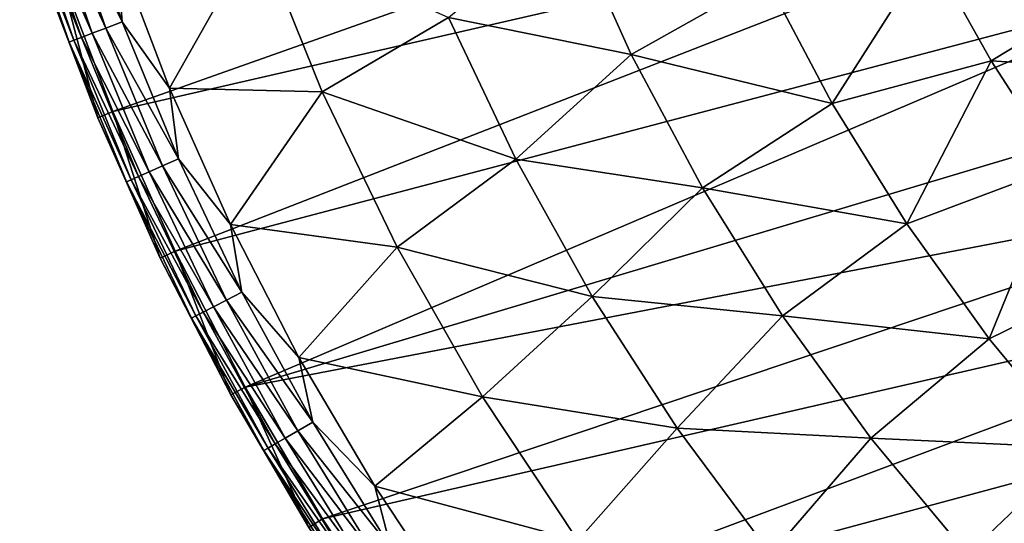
# Model space of a CAD drawing. Header units: millimetres. Extents: x -50 to 50, y -50 to 50.
# Tile 2 of 77: x -47.6 to -29.7, y -26.5 to -17.3. Entities that reach past the tile are written whole.
import ezdxf

# ---------------------------------------------------------------- set-up
doc = ezdxf.new("R2010")
doc.units = ezdxf.units.MM
doc.header["$LTSCALE"] = 65.185185
for name, color, linetype in [('37', 7, 'CONTINUOUS'), ('39', 7, 'CONTINUOUS'), ('40', 7, 'CONTINUOUS'), ('42', 7, 'CONTINUOUS'), ('44', 7, 'CONTINUOUS')]:
    doc.layers.add(name, color=color, linetype=linetype)

msp = doc.modelspace()

# ---------------------------------------------------------------- linework, layer by layer
at = {"layer": '37', "color": 7, "linetype": 'CONTINUOUS'}
for points in [[(-36.491, -17.919, -5.622), (-39.821, -17.243, -3.778), (-37.618, -15.415, -5.622), (-36.491, -17.919, -5.622)], [(-34.031, -16.532, -7.344), (-36.491, -17.919, -5.622), (-37.618, -15.415, -5.622), (-34.031, -16.532, -7.344)], [(-45.876, -15.985, 0.23), (-43.299, -15.682, -1.815), (-44.908, -18.532, 0.23), (-45.876, -15.985, 0.23)], [(-43.299, -15.682, -1.815), (-42.127, -18.6, -1.815), (-44.908, -18.532, 0.23), (-43.299, -15.682, -1.815)], [(-43.299, -15.682, -1.815), (-39.821, -17.243, -3.778), (-42.127, -18.6, -1.815), (-43.299, -15.682, -1.815)], [(-32.825, -18.813, -7.344), (-34.031, -16.532, -7.344), (-31.05, -16.027, -8.941), (-32.825, -18.813, -7.344)], [(-29.929, -18.034, -8.941), (-32.825, -18.813, -7.344), (-31.05, -16.027, -8.941), (-29.929, -18.034, -8.941)], [(-29.929, -18.034, -8.941), (-31.05, -16.027, -8.941), (-27.395, -16.506, -10.409), (-29.929, -18.034, -8.941)], [(-26.25, -18.271, -10.409), (-29.929, -18.034, -8.941), (-27.395, -16.506, -10.409), (-26.25, -18.271, -10.409)], [(-34.031, -16.532, -7.344), (-32.825, -18.813, -7.344), (-36.491, -17.919, -5.622), (-34.031, -16.532, -7.344)], [(-39.821, -17.243, -3.778), (-38.597, -19.831, -3.778), (-42.127, -18.6, -1.815), (-39.821, -17.243, -3.778)], [(-38.597, -19.831, -3.778), (-39.821, -17.243, -3.778), (-36.491, -17.919, -5.622), (-38.597, -19.831, -3.778)], [(-35.193, -20.35, -5.622), (-38.597, -19.831, -3.778), (-36.491, -17.919, -5.622), (-35.193, -20.35, -5.622)], [(-32.825, -18.813, -7.344), (-35.193, -20.35, -5.622), (-36.491, -17.919, -5.622), (-32.825, -18.813, -7.344)], [(-31.466, -21.007, -7.344), (-32.825, -18.813, -7.344), (-29.929, -18.034, -8.941), (-31.466, -21.007, -7.344)], [(-28.679, -19.962, -8.941), (-31.466, -21.007, -7.344), (-29.929, -18.034, -8.941), (-28.679, -19.962, -8.941)], [(-28.679, -19.962, -8.941), (-29.929, -18.034, -8.941), (-26.25, -18.271, -10.409), (-28.679, -19.962, -8.941)], [(-44.908, -18.532, 0.23), (-42.127, -18.6, -1.815), (-43.798, -21.021, 0.23), (-44.908, -18.532, 0.23)], [(-42.127, -18.6, -1.815), (-40.76, -21.431, -1.815), (-43.798, -21.021, 0.23), (-42.127, -18.6, -1.815)], [(-42.127, -18.6, -1.815), (-38.597, -19.831, -3.778), (-40.76, -21.431, -1.815), (-42.127, -18.6, -1.815)], [(-32.825, -18.813, -7.344), (-31.466, -21.007, -7.344), (-35.193, -20.35, -5.622), (-32.825, -18.813, -7.344)], [(-38.597, -19.831, -3.778), (-37.205, -22.332, -3.778), (-40.76, -21.431, -1.815), (-38.597, -19.831, -3.778)], [(-37.205, -22.332, -3.778), (-38.597, -19.831, -3.778), (-35.193, -20.35, -5.622), (-37.205, -22.332, -3.778)], [(-29.961, -23.103, -7.344), (-31.466, -21.007, -7.344), (-28.679, -19.962, -8.941), (-29.961, -23.103, -7.344)], [(-27.304, -21.804, -8.941), (-29.961, -23.103, -7.344), (-28.679, -19.962, -8.941), (-27.304, -21.804, -8.941)], [(-33.733, -22.687, -5.622), (-37.205, -22.332, -3.778), (-35.193, -20.35, -5.622), (-33.733, -22.687, -5.622)], [(-31.466, -21.007, -7.344), (-33.733, -22.687, -5.622), (-35.193, -20.35, -5.622), (-31.466, -21.007, -7.344)], [(-31.466, -21.007, -7.344), (-29.961, -23.103, -7.344), (-33.733, -22.687, -5.622), (-31.466, -21.007, -7.344)], [(-43.798, -21.021, 0.23), (-40.76, -21.431, -1.815), (-42.55, -23.443, 0.23), (-43.798, -21.021, 0.23)], [(-40.76, -21.431, -1.815), (-39.202, -24.162, -1.815), (-42.55, -23.443, 0.23), (-40.76, -21.431, -1.815)], [(-40.76, -21.431, -1.815), (-37.205, -22.332, -3.778), (-39.202, -24.162, -1.815), (-40.76, -21.431, -1.815)], [(-28.316, -25.091, -7.344), (-29.961, -23.103, -7.344), (-27.304, -21.804, -8.941), (-28.316, -25.091, -7.344)], [(-37.205, -22.332, -3.778), (-35.652, -24.736, -3.778), (-39.202, -24.162, -1.815), (-37.205, -22.332, -3.778)], [(-35.652, -24.736, -3.778), (-37.205, -22.332, -3.778), (-33.733, -22.687, -5.622), (-35.652, -24.736, -3.778)], [(-32.119, -24.919, -5.622), (-35.652, -24.736, -3.778), (-33.733, -22.687, -5.622), (-32.119, -24.919, -5.622)], [(-29.961, -23.103, -7.344), (-32.119, -24.919, -5.622), (-33.733, -22.687, -5.622), (-29.961, -23.103, -7.344)], [(-29.961, -23.103, -7.344), (-28.316, -25.091, -7.344), (-32.119, -24.919, -5.622), (-29.961, -23.103, -7.344)], [(-42.55, -23.443, 0.23), (-39.202, -24.162, -1.815), (-41.169, -25.792, 0.23), (-42.55, -23.443, 0.23)], [(-39.202, -24.162, -1.815), (-37.462, -26.781, -1.815), (-41.169, -25.792, 0.23), (-39.202, -24.162, -1.815)], [(-39.202, -24.162, -1.815), (-35.652, -24.736, -3.778), (-37.462, -26.781, -1.815), (-39.202, -24.162, -1.815)], [(-35.652, -24.736, -3.778), (-33.943, -27.033, -3.778), (-37.462, -26.781, -1.815), (-35.652, -24.736, -3.778)], [(-33.943, -27.033, -3.778), (-35.652, -24.736, -3.778), (-32.119, -24.919, -5.622), (-33.943, -27.033, -3.778)], [(-30.357, -27.038, -5.622), (-33.943, -27.033, -3.778), (-32.119, -24.919, -5.622), (-30.357, -27.038, -5.622)], [(-28.316, -25.091, -7.344), (-30.357, -27.038, -5.622), (-32.119, -24.919, -5.622), (-28.316, -25.091, -7.344)], [(-28.316, -25.091, -7.344), (-26.54, -26.962, -7.344), (-30.357, -27.038, -5.622), (-28.316, -25.091, -7.344)], [(-41.169, -25.792, 0.23), (-37.462, -26.781, -1.815), (-39.658, -28.06, 0.23), (-41.169, -25.792, 0.23)]]:
    msp.add_3dface(points, dxfattribs=at)
at = {"layer": '39', "color": 7, "linetype": 'CONTINUOUS'}
for points in [[(-46.934, -16.354, 4.5), (-45.943, -18.96, 4.5), (-28.282, -12.696, 4.5), (-46.934, -16.354, 4.5)], [(-28.282, -12.696, 4.5), (-45.943, -18.96, 4.5), (-27.304, -14.681, 4.5), (-28.282, -12.696, 4.5)], [(-45.943, -18.96, 4.5), (-44.808, -21.506, 4.5), (-27.304, -14.681, 4.5), (-45.943, -18.96, 4.5)], [(-27.304, -14.681, 4.5), (-44.808, -21.506, 4.5), (-26.187, -16.591, 4.5), (-27.304, -14.681, 4.5)], [(-44.808, -21.506, 4.5), (-43.531, -23.984, 4.5), (-26.187, -16.591, 4.5), (-44.808, -21.506, 4.5)], [(-26.187, -16.591, 4.5), (-43.531, -23.984, 4.5), (-24.937, -18.417, 4.5), (-26.187, -16.591, 4.5)], [(-24.937, -18.417, 4.5), (-43.531, -23.984, 4.5), (-23.559, -20.149, 4.5), (-24.937, -18.417, 4.5)], [(-43.531, -23.984, 4.5), (-42.118, -26.387, 4.5), (-23.559, -20.149, 4.5), (-43.531, -23.984, 4.5)], [(-23.559, -20.149, 4.5), (-42.118, -26.387, 4.5), (-22.062, -21.778, 4.5), (-23.559, -20.149, 4.5)], [(-42.118, -26.387, 4.5), (-40.572, -28.707, 4.5), (-22.062, -21.778, 4.5), (-42.118, -26.387, 4.5)], [(-22.062, -21.778, 4.5), (-40.572, -28.707, 4.5), (-20.452, -23.296, 4.5), (-22.062, -21.778, 4.5)], [(-40.572, -28.707, 4.5), (-38.898, -30.936, 4.5), (-20.452, -23.296, 4.5), (-40.572, -28.707, 4.5)], [(-20.452, -23.296, 4.5), (-38.898, -30.936, 4.5), (-18.737, -24.696, 4.5), (-20.452, -23.296, 4.5)], [(-18.737, -24.696, 4.5), (-38.898, -30.936, 4.5), (-16.928, -25.969, 4.5), (-18.737, -24.696, 4.5)], [(-38.898, -30.936, 4.5), (-37.102, -33.069, 4.5), (-16.928, -25.969, 4.5), (-38.898, -30.936, 4.5)], [(-16.928, -25.969, 4.5), (-37.102, -33.069, 4.5), (-15.032, -27.111, 4.5), (-16.928, -25.969, 4.5)]]:
    msp.add_3dface(points, dxfattribs=at)
at = {"layer": '40', "color": 7, "linetype": 'CONTINUOUS'}
for points in [[(-46.22, -19.074, 4.2), (-47.217, -16.453, 4.2), (-46.22, -19.074, 3.33), (-46.22, -19.074, 4.2)], [(-46.22, -19.074, 3.33), (-47.217, -16.453, 4.2), (-47.217, -16.453, 3.33), (-46.22, -19.074, 3.33)], [(-45.078, -21.635, 4.2), (-46.22, -19.074, 4.2), (-45.078, -21.635, 3.33), (-45.078, -21.635, 4.2)], [(-45.078, -21.635, 3.33), (-46.22, -19.074, 4.2), (-46.22, -19.074, 3.33), (-45.078, -21.635, 3.33)], [(-43.794, -24.129, 4.2), (-45.078, -21.635, 4.2), (-43.794, -24.129, 3.33), (-43.794, -24.129, 4.2)], [(-43.794, -24.129, 3.33), (-45.078, -21.635, 4.2), (-45.078, -21.635, 3.33), (-43.794, -24.129, 3.33)], [(-42.372, -26.546, 4.2), (-43.794, -24.129, 4.2), (-42.372, -26.546, 3.33), (-42.372, -26.546, 4.2)], [(-42.372, -26.546, 3.33), (-43.794, -24.129, 4.2), (-43.794, -24.129, 3.33), (-42.372, -26.546, 3.33)]]:
    msp.add_3dface(points, dxfattribs=at)
at = {"layer": '42', "color": 7, "linetype": 'CONTINUOUS'}
for points in [[(-46.961, -14.874, 0.967), (-46.07, -17.439, 0.967), (-47.214, -14.955, 1.395), (-46.961, -14.874, 0.967)], [(-46.658, -14.779, 0.576), (-45.773, -17.326, 0.576), (-46.961, -14.874, 0.967), (-46.658, -14.779, 0.576)], [(-46.961, -14.874, 0.967), (-45.773, -17.326, 0.576), (-46.07, -17.439, 0.967), (-46.961, -14.874, 0.967)], [(-46.658, -14.779, 0.576), (-45.876, -15.985, 0.23), (-45.773, -17.326, 0.576), (-46.658, -14.779, 0.576)], [(-47.557, -15.064, 2.332), (-46.655, -17.66, 2.332), (-47.643, -15.09, 2.828), (-47.557, -15.064, 2.332)], [(-47.414, -15.018, 1.852), (-46.514, -17.607, 1.852), (-47.557, -15.064, 2.332), (-47.414, -15.018, 1.852)], [(-47.557, -15.064, 2.332), (-46.514, -17.607, 1.852), (-46.655, -17.66, 2.332), (-47.557, -15.064, 2.332)], [(-47.214, -14.955, 1.395), (-46.318, -17.533, 1.395), (-47.414, -15.018, 1.852), (-47.214, -14.955, 1.395)], [(-47.414, -15.018, 1.852), (-46.318, -17.533, 1.395), (-46.514, -17.607, 1.852), (-47.414, -15.018, 1.852)], [(-47.214, -14.955, 1.395), (-46.07, -17.439, 0.967), (-46.318, -17.533, 1.395), (-47.214, -14.955, 1.395)], [(-47.643, -15.09, 2.828), (-46.655, -17.66, 2.332), (-46.739, -17.692, 2.828), (-47.643, -15.09, 2.828)], [(-47.217, -16.453, 3.33), (-47.643, -15.09, 2.828), (-46.739, -17.692, 2.828), (-47.217, -16.453, 3.33)], [(-45.876, -15.985, 0.23), (-44.908, -18.532, 0.23), (-45.773, -17.326, 0.576), (-45.876, -15.985, 0.23)], [(-46.22, -19.074, 3.33), (-47.217, -16.453, 3.33), (-46.739, -17.692, 2.828), (-46.22, -19.074, 3.33)], [(-45.773, -17.326, 0.576), (-44.749, -19.822, 0.576), (-46.07, -17.439, 0.967), (-45.773, -17.326, 0.576)], [(-45.773, -17.326, 0.576), (-44.908, -18.532, 0.23), (-44.749, -19.822, 0.576), (-45.773, -17.326, 0.576)], [(-46.318, -17.533, 1.395), (-45.282, -20.058, 1.395), (-46.514, -17.607, 1.852), (-46.318, -17.533, 1.395)], [(-46.07, -17.439, 0.967), (-45.039, -19.95, 0.967), (-46.318, -17.533, 1.395), (-46.07, -17.439, 0.967)], [(-46.318, -17.533, 1.395), (-45.039, -19.95, 0.967), (-45.282, -20.058, 1.395), (-46.318, -17.533, 1.395)], [(-46.07, -17.439, 0.967), (-44.749, -19.822, 0.576), (-45.039, -19.95, 0.967), (-46.07, -17.439, 0.967)], [(-46.655, -17.66, 2.332), (-45.611, -20.204, 2.332), (-46.739, -17.692, 2.828), (-46.655, -17.66, 2.332)], [(-46.739, -17.692, 2.828), (-45.611, -20.204, 2.332), (-45.693, -20.24, 2.828), (-46.739, -17.692, 2.828)], [(-46.22, -19.074, 3.33), (-46.739, -17.692, 2.828), (-45.693, -20.24, 2.828), (-46.22, -19.074, 3.33)], [(-46.514, -17.607, 1.852), (-45.474, -20.142, 1.852), (-46.655, -17.66, 2.332), (-46.514, -17.607, 1.852)], [(-46.655, -17.66, 2.332), (-45.474, -20.142, 1.852), (-45.611, -20.204, 2.332), (-46.655, -17.66, 2.332)], [(-46.514, -17.607, 1.852), (-45.282, -20.058, 1.395), (-45.474, -20.142, 1.852), (-46.514, -17.607, 1.852)], [(-44.908, -18.532, 0.23), (-43.798, -21.021, 0.23), (-44.749, -19.822, 0.576), (-44.908, -18.532, 0.23)], [(-45.078, -21.635, 3.33), (-46.22, -19.074, 3.33), (-45.693, -20.24, 2.828), (-45.078, -21.635, 3.33)], [(-44.749, -19.822, 0.576), (-43.589, -22.256, 0.576), (-45.039, -19.95, 0.967), (-44.749, -19.822, 0.576)], [(-44.749, -19.822, 0.576), (-43.798, -21.021, 0.23), (-43.589, -22.256, 0.576), (-44.749, -19.822, 0.576)], [(-45.282, -20.058, 1.395), (-44.108, -22.521, 1.395), (-45.474, -20.142, 1.852), (-45.282, -20.058, 1.395)], [(-45.039, -19.95, 0.967), (-43.872, -22.401, 0.967), (-45.282, -20.058, 1.395), (-45.039, -19.95, 0.967)], [(-45.282, -20.058, 1.395), (-43.872, -22.401, 0.967), (-44.108, -22.521, 1.395), (-45.282, -20.058, 1.395)], [(-45.039, -19.95, 0.967), (-43.589, -22.256, 0.576), (-43.872, -22.401, 0.967), (-45.039, -19.95, 0.967)], [(-45.611, -20.204, 2.332), (-44.429, -22.685, 2.332), (-45.693, -20.24, 2.828), (-45.611, -20.204, 2.332)], [(-45.693, -20.24, 2.828), (-44.429, -22.685, 2.332), (-44.509, -22.726, 2.828), (-45.693, -20.24, 2.828)], [(-45.078, -21.635, 3.33), (-45.693, -20.24, 2.828), (-44.509, -22.726, 2.828), (-45.078, -21.635, 3.33)], [(-45.474, -20.142, 1.852), (-44.295, -22.617, 1.852), (-45.611, -20.204, 2.332), (-45.474, -20.142, 1.852)], [(-45.611, -20.204, 2.332), (-44.295, -22.617, 1.852), (-44.429, -22.685, 2.332), (-45.611, -20.204, 2.332)], [(-45.474, -20.142, 1.852), (-44.108, -22.521, 1.395), (-44.295, -22.617, 1.852), (-45.474, -20.142, 1.852)], [(-43.798, -21.021, 0.23), (-42.55, -23.443, 0.23), (-43.589, -22.256, 0.576), (-43.798, -21.021, 0.23)], [(-43.794, -24.129, 3.33), (-45.078, -21.635, 3.33), (-44.509, -22.726, 2.828), (-43.794, -24.129, 3.33)], [(-43.589, -22.256, 0.576), (-42.297, -24.624, 0.576), (-43.872, -22.401, 0.967), (-43.589, -22.256, 0.576)], [(-43.589, -22.256, 0.576), (-42.55, -23.443, 0.23), (-42.297, -24.624, 0.576), (-43.589, -22.256, 0.576)], [(-43.872, -22.401, 0.967), (-42.571, -24.783, 0.967), (-44.108, -22.521, 1.395), (-43.872, -22.401, 0.967)], [(-43.872, -22.401, 0.967), (-42.297, -24.624, 0.576), (-42.571, -24.783, 0.967), (-43.872, -22.401, 0.967)], [(-44.295, -22.617, 1.852), (-42.982, -25.022, 1.852), (-44.429, -22.685, 2.332), (-44.295, -22.617, 1.852)], [(-44.108, -22.521, 1.395), (-42.8, -24.917, 1.395), (-44.295, -22.617, 1.852), (-44.108, -22.521, 1.395)], [(-44.295, -22.617, 1.852), (-42.8, -24.917, 1.395), (-42.982, -25.022, 1.852), (-44.295, -22.617, 1.852)], [(-44.108, -22.521, 1.395), (-42.571, -24.783, 0.967), (-42.8, -24.917, 1.395), (-44.108, -22.521, 1.395)], [(-44.429, -22.685, 2.332), (-43.112, -25.098, 2.332), (-44.509, -22.726, 2.828), (-44.429, -22.685, 2.332)], [(-44.509, -22.726, 2.828), (-43.112, -25.098, 2.332), (-43.189, -25.143, 2.828), (-44.509, -22.726, 2.828)], [(-43.794, -24.129, 3.33), (-44.509, -22.726, 2.828), (-43.189, -25.143, 2.828), (-43.794, -24.129, 3.33)], [(-44.429, -22.685, 2.332), (-42.982, -25.022, 1.852), (-43.112, -25.098, 2.332), (-44.429, -22.685, 2.332)], [(-42.55, -23.443, 0.23), (-41.169, -25.792, 0.23), (-42.297, -24.624, 0.576), (-42.55, -23.443, 0.23)], [(-42.372, -26.546, 3.33), (-43.794, -24.129, 3.33), (-43.189, -25.143, 2.828), (-42.372, -26.546, 3.33)], [(-42.297, -24.624, 0.576), (-40.876, -26.916, 0.576), (-42.571, -24.783, 0.967), (-42.297, -24.624, 0.576)], [(-42.297, -24.624, 0.576), (-41.169, -25.792, 0.23), (-40.876, -26.916, 0.576), (-42.297, -24.624, 0.576)], [(-42.8, -24.917, 1.395), (-41.363, -27.237, 1.395), (-42.982, -25.022, 1.852), (-42.8, -24.917, 1.395)], [(-42.571, -24.783, 0.967), (-41.141, -27.091, 0.967), (-42.8, -24.917, 1.395), (-42.571, -24.783, 0.967)], [(-42.8, -24.917, 1.395), (-41.141, -27.091, 0.967), (-41.363, -27.237, 1.395), (-42.8, -24.917, 1.395)], [(-42.571, -24.783, 0.967), (-40.876, -26.916, 0.576), (-41.141, -27.091, 0.967), (-42.571, -24.783, 0.967)], [(-43.112, -25.098, 2.332), (-41.664, -27.435, 2.332), (-43.189, -25.143, 2.828), (-43.112, -25.098, 2.332)], [(-42.982, -25.022, 1.852), (-41.538, -27.352, 1.852), (-43.112, -25.098, 2.332), (-42.982, -25.022, 1.852)], [(-43.112, -25.098, 2.332), (-41.538, -27.352, 1.852), (-41.664, -27.435, 2.332), (-43.112, -25.098, 2.332)], [(-42.982, -25.022, 1.852), (-41.363, -27.237, 1.395), (-41.538, -27.352, 1.852), (-42.982, -25.022, 1.852)], [(-43.189, -25.143, 2.828), (-41.664, -27.435, 2.332), (-41.738, -27.484, 2.828), (-43.189, -25.143, 2.828)], [(-42.372, -26.546, 3.33), (-43.189, -25.143, 2.828), (-41.738, -27.484, 2.828), (-42.372, -26.546, 3.33)], [(-41.169, -25.792, 0.23), (-39.658, -28.06, 0.23), (-40.876, -26.916, 0.576), (-41.169, -25.792, 0.23)]]:
    msp.add_3dface(points, dxfattribs=at)
at = {"layer": '44', "color": 7, "linetype": 'CONTINUOUS'}
for points in [[(-46.934, -16.354, 4.5), (-47.217, -16.453, 4.2), (-46.22, -19.074, 4.2), (-46.934, -16.354, 4.5)], [(-45.943, -18.96, 4.5), (-46.934, -16.354, 4.5), (-46.22, -19.074, 4.2), (-45.943, -18.96, 4.5)], [(-45.943, -18.96, 4.5), (-46.22, -19.074, 4.2), (-45.078, -21.635, 4.2), (-45.943, -18.96, 4.5)], [(-44.808, -21.506, 4.5), (-45.943, -18.96, 4.5), (-45.078, -21.635, 4.2), (-44.808, -21.506, 4.5)], [(-44.808, -21.506, 4.5), (-45.078, -21.635, 4.2), (-43.794, -24.129, 4.2), (-44.808, -21.506, 4.5)], [(-43.531, -23.984, 4.5), (-44.808, -21.506, 4.5), (-43.794, -24.129, 4.2), (-43.531, -23.984, 4.5)], [(-43.531, -23.984, 4.5), (-43.794, -24.129, 4.2), (-42.372, -26.546, 4.2), (-43.531, -23.984, 4.5)], [(-42.118, -26.387, 4.5), (-43.531, -23.984, 4.5), (-42.372, -26.546, 4.2), (-42.118, -26.387, 4.5)], [(-42.118, -26.387, 4.5), (-42.372, -26.546, 4.2), (-40.817, -28.88, 4.2), (-42.118, -26.387, 4.5)], [(-40.572, -28.707, 4.5), (-42.118, -26.387, 4.5), (-40.817, -28.88, 4.2), (-40.572, -28.707, 4.5)]]:
    msp.add_3dface(points, dxfattribs=at)

doc.saveas('drawing.dxf')
